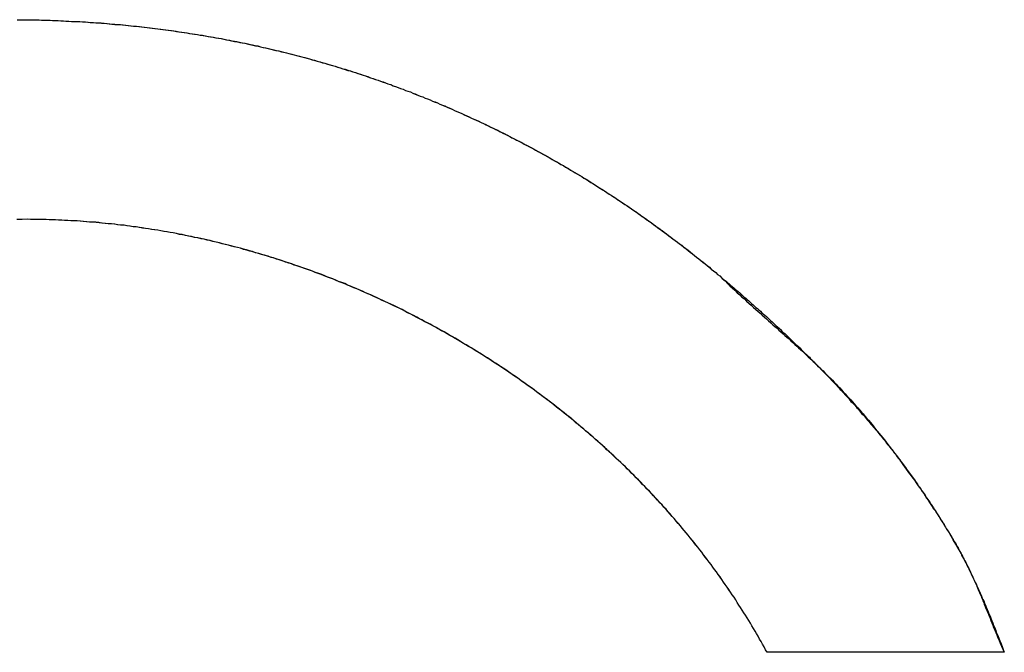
# Model space of a CAD drawing. Extents: x -55 to 3310, y -427 to 1727.
# Tile 64 of 79: x 1014.62 to 1018.21, y 564.22 to 566.53. Entities that reach past the tile are written whole.
import ezdxf

# ---------------------------------------------------------------- set-up
doc = ezdxf.new("R2010")
doc.units = 0
doc.linetypes.add('DURCHGEHEND', pattern=[0])
doc.layers.add('KF_PASSIO_SUB_15_FRONT', color=7, linetype='DURCHGEHEND')

# ---------------------------------------------------------------- blocks, each defined once
blk = doc.blocks.new('KF_PASSIO_SUB_15_FRONT')
at = {"layer": 'KF_PASSIO_SUB_15_FRONT'}
blk.add_line((-212.0694, -357.5414), (-212.9355, -357.5414), dxfattribs=at)
blk.add_line((-212.0694, -357.5414), (-212.9355, -357.5414), dxfattribs=at)
for points in [[(-215.674, -355.231, 0), (-215.664, -355.231, 0), (-215.654, -355.231, 0), (-215.644, -355.231, 0), (-215.634, -355.232, 0), (-215.624, -355.232, 0), (-215.614, -355.232, 0), (-215.604, -355.232, 0), (-215.594, -355.232, 0), (-215.584, -355.233, 0), (-215.574, -355.233, 0), (-215.564, -355.233, 0), (-215.554, -355.233, 0), (-215.544, -355.234, 0), (-215.534, -355.234, 0), (-215.524, -355.234, 0), (-215.515, -355.235, 0), (-215.505, -355.235, 0), (-215.495, -355.236, 0), (-215.485, -355.236, 0), (-215.475, -355.237, 0), (-215.465, -355.237, 0), (-215.455, -355.238, 0), (-215.445, -355.238, 0), (-215.435, -355.239, 0), (-215.425, -355.239, 0), (-215.415, -355.24, 0), (-215.405, -355.241, 0), (-215.396, -355.241, 0), (-215.386, -355.242, 0), (-215.376, -355.243, 0), (-215.366, -355.244, 0), (-215.356, -355.244, 0), (-215.346, -355.245, 0), (-215.336, -355.246, 0), (-215.327, -355.247, 0), (-215.317, -355.248, 0), (-215.307, -355.248, 0), (-215.297, -355.249, 0), (-215.287, -355.25, 0), (-215.277, -355.251, 0), (-215.268, -355.252, 0), (-215.258, -355.253, 0), (-215.248, -355.254, 0), (-215.238, -355.255, 0), (-215.228, -355.256, 0), (-215.219, -355.257, 0), (-215.209, -355.258, 0), (-215.199, -355.26, 0), (-215.189, -355.261, 0), (-215.18, -355.262, 0), (-215.17, -355.263, 0), (-215.16, -355.264, 0), (-215.15, -355.266, 0), (-215.141, -355.267, 0), (-215.131, -355.268, 0), (-215.121, -355.269, 0), (-215.111, -355.271, 0), (-215.102, -355.272, 0), (-215.092, -355.274, 0), (-215.082, -355.275, 0), (-215.073, -355.276, 0), (-215.063, -355.278, 0), (-215.053, -355.279, 0), (-215.044, -355.281, 0), (-215.034, -355.282, 0), (-215.024, -355.284, 0), (-215.015, -355.285, 0), (-215.005, -355.287, 0), (-214.995, -355.289, 0), (-214.986, -355.29, 0), (-214.976, -355.292, 0), (-214.966, -355.294, 0), (-214.957, -355.295, 0), (-214.947, -355.297, 0), (-214.938, -355.299, 0), (-214.928, -355.3, 0), (-214.918, -355.302, 0), (-214.909, -355.304, 0), (-214.899, -355.306, 0), (-214.89, -355.308, 0), (-214.88, -355.31, 0), (-214.87, -355.312, 0), (-214.861, -355.314, 0), (-214.851, -355.315, 0), (-214.842, -355.317, 0), (-214.832, -355.319, 0), (-214.823, -355.322, 0), (-214.813, -355.324, 0), (-214.804, -355.326, 0), (-214.794, -355.328, 0), (-214.785, -355.33, 0), (-214.775, -355.332, 0), (-214.766, -355.334, 0), (-214.756, -355.336, 0), (-214.747, -355.339, 0), (-214.737, -355.341, 0), (-214.728, -355.343, 0), (-214.718, -355.345, 0), (-214.709, -355.348, 0), (-214.7, -355.35, 0), (-214.69, -355.352, 0), (-214.681, -355.355, 0), (-214.671, -355.357, 0), (-214.662, -355.359, 0), (-214.653, -355.362, 0), (-214.643, -355.364, 0), (-214.634, -355.367, 0), (-214.624, -355.369, 0), (-214.615, -355.372, 0), (-214.606, -355.374, 0), (-214.596, -355.377, 0), (-214.587, -355.38, 0), (-214.578, -355.382, 0), (-214.568, -355.385, 0), (-214.559, -355.388, 0), (-214.55, -355.39, 0), (-214.54, -355.393, 0), (-214.531, -355.396, 0), (-214.522, -355.398, 0), (-214.513, -355.401, 0), (-214.503, -355.404, 0), (-214.494, -355.407, 0), (-214.485, -355.41, 0), (-214.476, -355.413, 0), (-214.466, -355.416, 0), (-214.457, -355.418, 0), (-214.448, -355.421, 0), (-214.439, -355.424, 0), (-214.429, -355.427, 0), (-214.42, -355.43, 0), (-214.411, -355.433, 0), (-214.402, -355.436, 0), (-214.393, -355.44, 0), (-214.384, -355.443, 0), (-214.374, -355.446, 0), (-214.365, -355.449, 0), (-214.356, -355.452, 0), (-214.347, -355.455, 0), (-214.338, -355.459, 0), (-214.329, -355.462, 0), (-214.32, -355.465, 0), (-214.31, -355.468, 0), (-214.301, -355.472, 0), (-214.292, -355.475, 0), (-214.283, -355.478, 0), (-214.274, -355.482, 0), (-214.265, -355.485, 0), (-214.256, -355.489, 0), (-214.247, -355.492, 0), (-214.238, -355.495, 0), (-214.229, -355.499, 0), (-214.22, -355.502, 0), (-214.211, -355.506, 0), (-214.202, -355.51, 0), (-214.193, -355.513, 0), (-214.184, -355.517, 0), (-214.175, -355.52, 0), (-214.166, -355.524, 0), (-214.157, -355.528, 0), (-214.148, -355.531, 0), (-214.139, -355.535, 0), (-214.13, -355.539, 0), (-214.121, -355.543, 0), (-214.112, -355.546, 0), (-214.104, -355.55, 0), (-214.095, -355.554, 0), (-214.086, -355.558, 0), (-214.077, -355.562, 0), (-214.068, -355.566, 0), (-214.059, -355.57, 0), (-214.05, -355.574, 0), (-214.042, -355.578, 0), (-214.033, -355.582, 0), (-214.024, -355.586, 0), (-214.015, -355.59, 0), (-214.006, -355.594, 0), (-213.998, -355.598, 0), (-213.989, -355.602, 0), (-213.98, -355.606, 0), (-213.971, -355.61, 0), (-213.962, -355.614, 0), (-213.954, -355.618, 0), (-213.945, -355.623, 0), (-213.936, -355.627, 0), (-213.928, -355.631, 0), (-213.919, -355.635, 0), (-213.91, -355.64, 0), (-213.901, -355.644, 0), (-213.893, -355.648, 0), (-213.884, -355.653, 0), (-213.875, -355.657, 0), (-213.867, -355.662, 0), (-213.858, -355.666, 0), (-213.85, -355.671, 0), (-213.841, -355.675, 0), (-213.832, -355.68, 0), (-213.824, -355.684, 0), (-213.815, -355.689, 0), (-213.807, -355.693, 0), (-213.798, -355.698, 0), (-213.789, -355.702, 0), (-213.781, -355.707, 0), (-213.772, -355.712, 0), (-213.764, -355.716, 0), (-213.755, -355.721, 0), (-213.747, -355.726, 0), (-213.738, -355.731, 0), (-213.73, -355.735, 0), (-213.721, -355.74, 0), (-213.713, -355.745, 0), (-213.704, -355.75, 0), (-213.696, -355.755, 0), (-213.688, -355.76, 0), (-213.679, -355.764, 0), (-213.671, -355.769, 0), (-213.662, -355.774, 0), (-213.654, -355.779, 0), (-213.646, -355.784, 0), (-213.637, -355.789, 0), (-213.629, -355.794, 0), (-213.62, -355.799, 0), (-213.612, -355.804, 0), (-213.604, -355.81, 0), (-213.595, -355.815, 0), (-213.587, -355.82, 0), (-213.579, -355.825, 0), (-213.571, -355.83, 0), (-213.562, -355.835, 0), (-213.554, -355.841, 0), (-213.546, -355.846, 0), (-213.537, -355.851, 0), (-213.529, -355.856, 0), (-213.521, -355.862, 0), (-213.513, -355.867, 0), (-213.505, -355.872, 0), (-213.496, -355.878, 0), (-213.488, -355.883, 0), (-213.48, -355.889, 0), (-213.472, -355.894, 0), (-213.464, -355.899, 0), (-213.456, -355.905, 0), (-213.447, -355.91, 0), (-213.439, -355.916, 0), (-213.431, -355.922, 0), (-213.423, -355.927, 0), (-213.415, -355.933, 0), (-213.407, -355.938, 0), (-213.399, -355.944, 0), (-213.391, -355.95, 0), (-213.383, -355.955, 0), (-213.375, -355.961, 0), (-213.367, -355.967, 0), (-213.359, -355.972, 0), (-213.351, -355.978, 0), (-213.343, -355.984, 0), (-213.335, -355.99, 0), (-213.327, -355.996, 0), (-213.319, -356.001, 0), (-213.311, -356.007, 0), (-213.303, -356.013, 0), (-213.295, -356.019, 0), (-213.287, -356.025, 0), (-213.279, -356.031, 0), (-213.271, -356.037, 0), (-213.263, -356.043, 0), (-213.255, -356.049, 0), (-213.248, -356.055, 0), (-213.24, -356.061, 0), (-213.232, -356.067, 0), (-213.224, -356.073, 0), (-213.216, -356.079, 0), (-213.208, -356.086, 0), (-213.201, -356.092, 0), (-213.193, -356.098, 0), (-213.185, -356.104, 0), (-213.177, -356.11, 0), (-213.17, -356.117, 0), (-213.162, -356.123, 0), (-213.154, -356.129, 0), (-213.146, -356.135, 0), (-213.139, -356.142, 0), (-213.131, -356.148, 0), (-213.123, -356.154, 0), (-213.116, -356.161, 0), (-213.108, -356.167, 0)], [(-215.674, -355.231, 0), (-215.664, -355.231, 0), (-215.654, -355.231, 0), (-215.644, -355.231, 0), (-215.635, -355.232, 0), (-215.625, -355.232, 0), (-215.615, -355.232, 0), (-215.605, -355.232, 0), (-215.595, -355.232, 0), (-215.585, -355.233, 0), (-215.575, -355.233, 0), (-215.565, -355.233, 0), (-215.555, -355.233, 0), (-215.545, -355.234, 0), (-215.535, -355.234, 0), (-215.525, -355.234, 0), (-215.515, -355.235, 0), (-215.505, -355.235, 0), (-215.496, -355.236, 0), (-215.486, -355.236, 0), (-215.476, -355.237, 0), (-215.466, -355.237, 0), (-215.456, -355.238, 0), (-215.446, -355.238, 0), (-215.436, -355.239, 0), (-215.426, -355.239, 0), (-215.416, -355.24, 0), (-215.407, -355.241, 0), (-215.397, -355.241, 0), (-215.387, -355.242, 0), (-215.377, -355.243, 0), (-215.367, -355.243, 0), (-215.357, -355.244, 0), (-215.347, -355.245, 0), (-215.338, -355.246, 0), (-215.328, -355.247, 0), (-215.318, -355.247, 0), (-215.308, -355.248, 0), (-215.298, -355.249, 0), (-215.289, -355.25, 0), (-215.279, -355.251, 0), (-215.269, -355.252, 0), (-215.259, -355.253, 0), (-215.249, -355.254, 0), (-215.24, -355.255, 0), (-215.23, -355.256, 0), (-215.22, -355.257, 0), (-215.21, -355.258, 0), (-215.2, -355.259, 0), (-215.191, -355.261, 0), (-215.181, -355.262, 0), (-215.171, -355.263, 0), (-215.161, -355.264, 0), (-215.152, -355.265, 0), (-215.142, -355.267, 0), (-215.132, -355.268, 0), (-215.123, -355.269, 0), (-215.113, -355.271, 0), (-215.103, -355.272, 0), (-215.093, -355.273, 0), (-215.084, -355.275, 0), (-215.074, -355.276, 0), (-215.064, -355.278, 0), (-215.055, -355.279, 0), (-215.045, -355.281, 0), (-215.035, -355.282, 0), (-215.026, -355.284, 0), (-215.016, -355.285, 0), (-215.006, -355.287, 0), (-214.997, -355.288, 0), (-214.987, -355.29, 0), (-214.977, -355.292, 0), (-214.968, -355.293, 0), (-214.958, -355.295, 0), (-214.949, -355.297, 0), (-214.939, -355.298, 0), (-214.929, -355.3, 0), (-214.92, -355.302, 0), (-214.91, -355.304, 0), (-214.901, -355.306, 0), (-214.891, -355.308, 0), (-214.881, -355.309, 0), (-214.872, -355.311, 0), (-214.862, -355.313, 0), (-214.853, -355.315, 0), (-214.843, -355.317, 0), (-214.834, -355.319, 0), (-214.824, -355.321, 0), (-214.815, -355.323, 0), (-214.805, -355.325, 0), (-214.795, -355.327, 0), (-214.786, -355.33, 0), (-214.776, -355.332, 0), (-214.767, -355.334, 0), (-214.757, -355.336, 0), (-214.748, -355.338, 0), (-214.739, -355.341, 0), (-214.729, -355.343, 0), (-214.72, -355.345, 0), (-214.71, -355.347, 0), (-214.701, -355.35, 0), (-214.691, -355.352, 0), (-214.682, -355.354, 0), (-214.672, -355.357, 0), (-214.663, -355.359, 0), (-214.654, -355.362, 0), (-214.644, -355.364, 0), (-214.635, -355.367, 0), (-214.625, -355.369, 0), (-214.616, -355.372, 0), (-214.607, -355.374, 0), (-214.597, -355.377, 0), (-214.588, -355.379, 0), (-214.579, -355.382, 0), (-214.569, -355.385, 0), (-214.56, -355.387, 0), (-214.55, -355.39, 0), (-214.541, -355.393, 0), (-214.532, -355.396, 0), (-214.523, -355.398, 0), (-214.513, -355.401, 0), (-214.504, -355.404, 0), (-214.495, -355.407, 0), (-214.485, -355.41, 0), (-214.476, -355.412, 0), (-214.467, -355.415, 0), (-214.458, -355.418, 0), (-214.448, -355.421, 0), (-214.439, -355.424, 0), (-214.43, -355.427, 0), (-214.421, -355.43, 0), (-214.411, -355.433, 0), (-214.402, -355.436, 0), (-214.393, -355.439, 0), (-214.384, -355.443, 0), (-214.375, -355.446, 0), (-214.365, -355.449, 0), (-214.356, -355.452, 0), (-214.347, -355.455, 0), (-214.338, -355.458, 0), (-214.329, -355.462, 0), (-214.32, -355.465, 0), (-214.311, -355.468, 0), (-214.302, -355.472, 0), (-214.292, -355.475, 0), (-214.283, -355.478, 0), (-214.274, -355.482, 0), (-214.265, -355.485, 0), (-214.256, -355.489, 0), (-214.247, -355.492, 0), (-214.238, -355.495, 0), (-214.229, -355.499, 0), (-214.22, -355.503, 0), (-214.211, -355.506, 0), (-214.202, -355.51, 0), (-214.193, -355.513, 0), (-214.184, -355.517, 0), (-214.175, -355.52, 0), (-214.166, -355.524, 0), (-214.157, -355.528, 0), (-214.148, -355.532, 0), (-214.139, -355.535, 0), (-214.13, -355.539, 0), (-214.121, -355.543, 0), (-214.112, -355.547, 0), (-214.103, -355.55, 0), (-214.094, -355.554, 0), (-214.085, -355.558, 0), (-214.077, -355.562, 0), (-214.068, -355.566, 0), (-214.059, -355.57, 0), (-214.05, -355.574, 0), (-214.041, -355.578, 0), (-214.032, -355.582, 0), (-214.023, -355.586, 0), (-214.015, -355.59, 0), (-214.006, -355.594, 0), (-213.997, -355.598, 0), (-213.988, -355.602, 0), (-213.979, -355.606, 0), (-213.971, -355.61, 0), (-213.962, -355.615, 0), (-213.953, -355.619, 0), (-213.944, -355.623, 0), (-213.936, -355.627, 0), (-213.927, -355.632, 0), (-213.918, -355.636, 0), (-213.909, -355.64, 0), (-213.901, -355.645, 0), (-213.892, -355.649, 0), (-213.883, -355.653, 0), (-213.875, -355.658, 0), (-213.866, -355.662, 0), (-213.857, -355.667, 0), (-213.849, -355.671, 0), (-213.84, -355.676, 0), (-213.831, -355.68, 0), (-213.823, -355.685, 0), (-213.814, -355.689, 0), (-213.806, -355.694, 0), (-213.797, -355.698, 0), (-213.789, -355.703, 0), (-213.78, -355.708, 0), (-213.771, -355.712, 0), (-213.763, -355.717, 0), (-213.754, -355.722, 0), (-213.746, -355.726, 0), (-213.737, -355.731, 0), (-213.729, -355.736, 0), (-213.72, -355.741, 0), (-213.712, -355.746, 0), (-213.703, -355.75, 0), (-213.695, -355.755, 0), (-213.687, -355.76, 0), (-213.678, -355.765, 0), (-213.67, -355.77, 0), (-213.661, -355.775, 0), (-213.653, -355.78, 0), (-213.644, -355.785, 0), (-213.636, -355.79, 0), (-213.628, -355.795, 0), (-213.619, -355.8, 0), (-213.611, -355.805, 0), (-213.603, -355.81, 0), (-213.594, -355.815, 0), (-213.586, -355.82, 0), (-213.578, -355.826, 0), (-213.569, -355.831, 0), (-213.561, -355.836, 0), (-213.553, -355.841, 0), (-213.545, -355.846, 0), (-213.536, -355.852, 0), (-213.528, -355.857, 0), (-213.52, -355.862, 0), (-213.512, -355.868, 0), (-213.504, -355.873, 0), (-213.495, -355.878, 0), (-213.487, -355.884, 0), (-213.479, -355.889, 0), (-213.471, -355.895, 0), (-213.463, -355.9, 0), (-213.455, -355.906, 0), (-213.446, -355.911, 0), (-213.438, -355.917, 0), (-213.43, -355.922, 0), (-213.422, -355.928, 0), (-213.414, -355.933, 0), (-213.406, -355.939, 0), (-213.398, -355.945, 0), (-213.39, -355.95, 0), (-213.382, -355.956, 0), (-213.374, -355.962, 0), (-213.366, -355.967, 0), (-213.358, -355.973, 0), (-213.35, -355.979, 0), (-213.342, -355.985, 0), (-213.334, -355.99, 0), (-213.326, -355.996, 0), (-213.318, -356.002, 0), (-213.31, -356.008, 0), (-213.302, -356.014, 0), (-213.294, -356.02, 0), (-213.286, -356.026, 0), (-213.278, -356.032, 0), (-213.271, -356.037, 0), (-213.263, -356.043, 0), (-213.255, -356.049, 0), (-213.247, -356.055, 0), (-213.239, -356.062, 0), (-213.231, -356.068, 0), (-213.224, -356.074, 0), (-213.216, -356.08, 0), (-213.208, -356.086, 0), (-213.2, -356.092, 0), (-213.193, -356.098, 0), (-213.185, -356.104, 0), (-213.177, -356.111, 0), (-213.169, -356.117, 0), (-213.162, -356.123, 0), (-213.154, -356.129, 0), (-213.146, -356.136, 0), (-213.139, -356.142, 0), (-213.131, -356.148, 0), (-213.123, -356.154, 0), (-213.116, -356.161, 0), (-213.108, -356.167, 0)], [(-215.636, -355.96, 0), (-215.656, -355.961, 0), (-215.675, -355.961, 0)], [(-215.636, -355.96, 0), (-215.656, -355.961, 0), (-215.675, -355.961, 0)], [(-212.935, -357.541, 0), (-212.941, -357.532, 0), (-212.946, -357.522, 0), (-212.952, -357.512, 0), (-212.957, -357.502, 0), (-212.963, -357.493, 0), (-212.968, -357.483, 0), (-212.974, -357.473, 0), (-212.979, -357.464, 0), (-212.985, -357.454, 0), (-212.991, -357.445, 0), (-212.996, -357.435, 0), (-213.002, -357.425, 0), (-213.008, -357.416, 0), (-213.014, -357.406, 0), (-213.02, -357.397, 0), (-213.026, -357.387, 0), (-213.032, -357.378, 0), (-213.038, -357.369, 0), (-213.044, -357.359, 0), (-213.05, -357.35, 0), (-213.056, -357.34, 0), (-213.063, -357.331, 0), (-213.069, -357.322, 0), (-213.075, -357.313, 0), (-213.081, -357.303, 0), (-213.088, -357.294, 0), (-213.094, -357.285, 0), (-213.101, -357.276, 0), (-213.107, -357.267, 0), (-213.114, -357.257, 0), (-213.12, -357.248, 0), (-213.127, -357.239, 0), (-213.133, -357.23, 0), (-213.14, -357.221, 0), (-213.147, -357.212, 0), (-213.154, -357.203, 0), (-213.16, -357.194, 0), (-213.167, -357.185, 0), (-213.174, -357.176, 0), (-213.181, -357.167, 0), (-213.188, -357.158, 0), (-213.195, -357.15, 0), (-213.202, -357.141, 0), (-213.209, -357.132, 0), (-213.216, -357.123, 0), (-213.223, -357.114, 0), (-213.23, -357.106, 0), (-213.238, -357.097, 0), (-213.245, -357.088, 0), (-213.252, -357.08, 0), (-213.259, -357.071, 0), (-213.267, -357.062, 0), (-213.274, -357.054, 0), (-213.282, -357.045, 0), (-213.289, -357.037, 0), (-213.297, -357.028, 0), (-213.304, -357.02, 0), (-213.312, -357.011, 0), (-213.319, -357.003, 0), (-213.327, -356.995, 0), (-213.334, -356.986, 0), (-213.342, -356.978, 0), (-213.35, -356.97, 0), (-213.358, -356.961, 0), (-213.365, -356.953, 0), (-213.373, -356.945, 0), (-213.381, -356.937, 0), (-213.389, -356.929, 0), (-213.397, -356.92, 0), (-213.405, -356.912, 0), (-213.413, -356.904, 0), (-213.421, -356.896, 0), (-213.429, -356.888, 0), (-213.437, -356.88, 0), (-213.445, -356.872, 0), (-213.453, -356.864, 0), (-213.462, -356.856, 0), (-213.47, -356.848, 0), (-213.478, -356.841, 0), (-213.486, -356.833, 0), (-213.495, -356.825, 0), (-213.503, -356.817, 0), (-213.511, -356.809, 0), (-213.52, -356.802, 0), (-213.528, -356.794, 0), (-213.537, -356.786, 0), (-213.545, -356.779, 0), (-213.554, -356.771, 0), (-213.562, -356.764, 0), (-213.571, -356.756, 0), (-213.579, -356.748, 0), (-213.588, -356.741, 0), (-213.597, -356.734, 0), (-213.605, -356.726, 0), (-213.614, -356.719, 0), (-213.623, -356.711, 0), (-213.632, -356.704, 0), (-213.64, -356.697, 0), (-213.649, -356.689, 0), (-213.658, -356.682, 0), (-213.667, -356.675, 0), (-213.676, -356.668, 0), (-213.685, -356.661, 0), (-213.694, -356.654, 0), (-213.703, -356.646, 0), (-213.712, -356.639, 0), (-213.721, -356.632, 0), (-213.73, -356.625, 0), (-213.739, -356.618, 0), (-213.748, -356.612, 0), (-213.758, -356.605, 0), (-213.767, -356.598, 0), (-213.776, -356.591, 0), (-213.785, -356.584, 0), (-213.794, -356.577, 0), (-213.804, -356.571, 0), (-213.813, -356.564, 0), (-213.822, -356.557, 0), (-213.832, -356.551, 0), (-213.841, -356.544, 0), (-213.851, -356.537, 0), (-213.86, -356.531, 0), (-213.87, -356.524, 0), (-213.879, -356.518, 0), (-213.889, -356.511, 0), (-213.898, -356.505, 0), (-213.908, -356.499, 0), (-213.917, -356.492, 0), (-213.927, -356.486, 0), (-213.936, -356.48, 0), (-213.946, -356.473, 0), (-213.956, -356.467, 0), (-213.966, -356.461, 0), (-213.975, -356.455, 0), (-213.985, -356.449, 0), (-213.995, -356.443, 0), (-214.005, -356.437, 0), (-214.014, -356.431, 0), (-214.024, -356.425, 0), (-214.034, -356.419, 0), (-214.044, -356.413, 0), (-214.054, -356.407, 0), (-214.064, -356.401, 0), (-214.074, -356.395, 0), (-214.084, -356.389, 0), (-214.094, -356.384, 0), (-214.104, -356.378, 0), (-214.114, -356.372, 0), (-214.124, -356.367, 0), (-214.134, -356.361, 0), (-214.144, -356.355, 0), (-214.154, -356.35, 0), (-214.164, -356.344, 0), (-214.174, -356.339, 0), (-214.185, -356.334, 0), (-214.195, -356.328, 0), (-214.205, -356.323, 0), (-214.215, -356.317, 0), (-214.225, -356.312, 0), (-214.236, -356.307, 0), (-214.246, -356.302, 0), (-214.256, -356.297, 0), (-214.267, -356.291, 0), (-214.277, -356.286, 0), (-214.287, -356.281, 0), (-214.298, -356.276, 0), (-214.308, -356.271, 0), (-214.318, -356.266, 0), (-214.329, -356.261, 0), (-214.339, -356.256, 0), (-214.35, -356.252, 0), (-214.36, -356.247, 0), (-214.371, -356.242, 0), (-214.381, -356.237, 0), (-214.392, -356.232, 0), (-214.402, -356.228, 0), (-214.413, -356.223, 0), (-214.423, -356.219, 0), (-214.434, -356.214, 0), (-214.445, -356.21, 0), (-214.455, -356.205, 0), (-214.466, -356.201, 0), (-214.477, -356.196, 0), (-214.487, -356.192, 0), (-214.498, -356.188, 0), (-214.509, -356.183, 0), (-214.519, -356.179, 0), (-214.53, -356.175, 0), (-214.541, -356.171, 0), (-214.551, -356.166, 0), (-214.562, -356.162, 0), (-214.573, -356.158, 0), (-214.584, -356.154, 0), (-214.595, -356.15, 0), (-214.605, -356.146, 0), (-214.616, -356.142, 0), (-214.627, -356.139, 0), (-214.638, -356.135, 0), (-214.649, -356.131, 0), (-214.66, -356.127, 0), (-214.671, -356.123, 0), (-214.682, -356.12, 0), (-214.692, -356.116, 0), (-214.703, -356.113, 0), (-214.714, -356.109, 0), (-214.725, -356.106, 0), (-214.736, -356.102, 0), (-214.747, -356.099, 0), (-214.758, -356.095, 0), (-214.769, -356.092, 0), (-214.78, -356.089, 0), (-214.791, -356.085, 0), (-214.802, -356.082, 0), (-214.813, -356.079, 0), (-214.824, -356.076, 0), (-214.835, -356.073, 0), (-214.847, -356.07, 0), (-214.858, -356.066, 0), (-214.869, -356.063, 0), (-214.88, -356.061, 0), (-214.891, -356.058, 0), (-214.902, -356.055, 0), (-214.913, -356.052, 0), (-214.924, -356.049, 0), (-214.935, -356.046, 0), (-214.947, -356.044, 0), (-214.958, -356.041, 0), (-214.969, -356.038, 0), (-214.98, -356.036, 0), (-214.991, -356.033, 0), (-215.002, -356.031, 0), (-215.014, -356.028, 0), (-215.025, -356.026, 0), (-215.036, -356.024, 0), (-215.047, -356.021, 0), (-215.059, -356.019, 0), (-215.07, -356.017, 0), (-215.081, -356.015, 0), (-215.092, -356.012, 0), (-215.104, -356.01, 0), (-215.115, -356.008, 0), (-215.126, -356.006, 0), (-215.137, -356.004, 0), (-215.149, -356.002, 0), (-215.16, -356, 0), (-215.171, -355.999, 0), (-215.182, -355.997, 0), (-215.194, -355.995, 0), (-215.205, -355.993, 0), (-215.216, -355.992, 0), (-215.228, -355.99, 0), (-215.239, -355.988, 0), (-215.25, -355.987, 0), (-215.262, -355.985, 0), (-215.273, -355.984, 0), (-215.284, -355.982, 0), (-215.296, -355.981, 0), (-215.307, -355.98, 0), (-215.318, -355.978, 0), (-215.33, -355.977, 0), (-215.341, -355.976, 0), (-215.352, -355.975, 0), (-215.364, -355.974, 0), (-215.375, -355.973, 0), (-215.386, -355.972, 0), (-215.398, -355.971, 0), (-215.409, -355.97, 0), (-215.42, -355.969, 0), (-215.432, -355.968, 0), (-215.443, -355.967, 0), (-215.455, -355.966, 0), (-215.466, -355.966, 0), (-215.477, -355.965, 0), (-215.489, -355.964, 0), (-215.5, -355.964, 0), (-215.511, -355.963, 0), (-215.523, -355.963, 0), (-215.534, -355.962, 0), (-215.546, -355.962, 0), (-215.557, -355.962, 0), (-215.568, -355.961, 0), (-215.58, -355.961, 0), (-215.591, -355.961, 0), (-215.602, -355.961, 0), (-215.614, -355.961, 0), (-215.625, -355.961, 0), (-215.636, -355.96, 0)], [(-212.935, -357.541, 0), (-212.941, -357.532, 0), (-212.946, -357.522, 0), (-212.952, -357.512, 0), (-212.957, -357.502, 0), (-212.963, -357.493, 0), (-212.968, -357.483, 0), (-212.974, -357.473, 0), (-212.979, -357.464, 0), (-212.985, -357.454, 0), (-212.991, -357.445, 0), (-212.996, -357.435, 0), (-213.002, -357.425, 0), (-213.008, -357.416, 0), (-213.014, -357.406, 0), (-213.02, -357.397, 0), (-213.026, -357.387, 0), (-213.032, -357.378, 0), (-213.038, -357.369, 0), (-213.044, -357.359, 0), (-213.05, -357.35, 0), (-213.056, -357.34, 0), (-213.063, -357.331, 0), (-213.069, -357.322, 0), (-213.075, -357.312, 0), (-213.081, -357.303, 0), (-213.088, -357.294, 0), (-213.094, -357.285, 0), (-213.101, -357.275, 0), (-213.107, -357.266, 0), (-213.114, -357.257, 0), (-213.12, -357.248, 0), (-213.127, -357.239, 0), (-213.134, -357.23, 0), (-213.14, -357.221, 0), (-213.147, -357.212, 0), (-213.154, -357.203, 0), (-213.161, -357.194, 0), (-213.167, -357.185, 0), (-213.174, -357.176, 0), (-213.181, -357.167, 0), (-213.188, -357.158, 0), (-213.195, -357.149, 0), (-213.202, -357.14, 0), (-213.209, -357.132, 0), (-213.216, -357.123, 0), (-213.224, -357.114, 0), (-213.231, -357.105, 0), (-213.238, -357.097, 0), (-213.245, -357.088, 0), (-213.252, -357.079, 0), (-213.26, -357.071, 0), (-213.267, -357.062, 0), (-213.275, -357.053, 0), (-213.282, -357.045, 0), (-213.289, -357.036, 0), (-213.297, -357.028, 0), (-213.304, -357.019, 0), (-213.312, -357.011, 0), (-213.32, -357.002, 0), (-213.327, -356.994, 0), (-213.335, -356.986, 0), (-213.343, -356.977, 0), (-213.35, -356.969, 0), (-213.358, -356.961, 0), (-213.366, -356.953, 0), (-213.374, -356.944, 0), (-213.382, -356.936, 0), (-213.39, -356.928, 0), (-213.398, -356.92, 0), (-213.406, -356.912, 0), (-213.414, -356.904, 0), (-213.422, -356.895, 0), (-213.43, -356.887, 0), (-213.438, -356.879, 0), (-213.446, -356.871, 0), (-213.454, -356.863, 0), (-213.462, -356.856, 0), (-213.47, -356.848, 0), (-213.479, -356.84, 0), (-213.487, -356.832, 0), (-213.495, -356.824, 0), (-213.504, -356.816, 0), (-213.512, -356.809, 0), (-213.521, -356.801, 0), (-213.529, -356.793, 0), (-213.537, -356.786, 0), (-213.546, -356.778, 0), (-213.554, -356.77, 0), (-213.563, -356.763, 0), (-213.572, -356.755, 0), (-213.58, -356.748, 0), (-213.589, -356.74, 0), (-213.598, -356.733, 0), (-213.606, -356.725, 0), (-213.615, -356.718, 0), (-213.624, -356.711, 0), (-213.633, -356.703, 0), (-213.641, -356.696, 0), (-213.65, -356.689, 0), (-213.659, -356.681, 0), (-213.668, -356.674, 0), (-213.677, -356.667, 0), (-213.686, -356.66, 0), (-213.695, -356.653, 0), (-213.704, -356.646, 0), (-213.713, -356.639, 0), (-213.722, -356.631, 0), (-213.731, -356.624, 0), (-213.74, -356.618, 0), (-213.75, -356.611, 0), (-213.759, -356.604, 0), (-213.768, -356.597, 0), (-213.777, -356.59, 0), (-213.786, -356.583, 0), (-213.796, -356.576, 0), (-213.805, -356.57, 0), (-213.814, -356.563, 0), (-213.824, -356.556, 0), (-213.833, -356.55, 0), (-213.842, -356.543, 0), (-213.852, -356.536, 0), (-213.861, -356.53, 0), (-213.871, -356.523, 0), (-213.88, -356.517, 0), (-213.89, -356.51, 0), (-213.899, -356.504, 0), (-213.909, -356.498, 0), (-213.919, -356.491, 0), (-213.928, -356.485, 0), (-213.938, -356.479, 0), (-213.948, -356.472, 0), (-213.957, -356.466, 0), (-213.967, -356.46, 0), (-213.977, -356.454, 0), (-213.987, -356.448, 0), (-213.996, -356.442, 0), (-214.006, -356.436, 0), (-214.016, -356.43, 0), (-214.026, -356.424, 0), (-214.036, -356.418, 0), (-214.046, -356.412, 0), (-214.055, -356.406, 0), (-214.065, -356.4, 0), (-214.075, -356.394, 0), (-214.085, -356.388, 0), (-214.095, -356.383, 0), (-214.105, -356.377, 0), (-214.115, -356.371, 0), (-214.125, -356.366, 0), (-214.136, -356.36, 0), (-214.146, -356.354, 0), (-214.156, -356.349, 0), (-214.166, -356.343, 0), (-214.176, -356.338, 0), (-214.186, -356.333, 0), (-214.196, -356.327, 0), (-214.207, -356.322, 0), (-214.217, -356.317, 0), (-214.227, -356.311, 0), (-214.237, -356.306, 0), (-214.248, -356.301, 0), (-214.258, -356.296, 0), (-214.268, -356.29, 0), (-214.279, -356.285, 0), (-214.289, -356.28, 0), (-214.299, -356.275, 0), (-214.31, -356.27, 0), (-214.32, -356.265, 0), (-214.331, -356.26, 0), (-214.341, -356.256, 0), (-214.352, -356.251, 0), (-214.362, -356.246, 0), (-214.373, -356.241, 0), (-214.383, -356.236, 0), (-214.394, -356.232, 0), (-214.404, -356.227, 0), (-214.415, -356.222, 0), (-214.425, -356.218, 0), (-214.436, -356.213, 0), (-214.446, -356.209, 0), (-214.457, -356.204, 0), (-214.468, -356.2, 0), (-214.478, -356.195, 0), (-214.489, -356.191, 0), (-214.5, -356.187, 0), (-214.51, -356.182, 0), (-214.521, -356.178, 0), (-214.532, -356.174, 0), (-214.543, -356.17, 0), (-214.553, -356.166, 0), (-214.564, -356.162, 0), (-214.575, -356.158, 0), (-214.586, -356.154, 0), (-214.596, -356.15, 0), (-214.607, -356.146, 0), (-214.618, -356.142, 0), (-214.629, -356.138, 0), (-214.64, -356.134, 0), (-214.651, -356.13, 0), (-214.662, -356.127, 0), (-214.672, -356.123, 0), (-214.683, -356.119, 0), (-214.694, -356.116, 0), (-214.705, -356.112, 0), (-214.716, -356.108, 0), (-214.727, -356.105, 0), (-214.738, -356.101, 0), (-214.749, -356.098, 0), (-214.76, -356.095, 0), (-214.771, -356.091, 0), (-214.782, -356.088, 0), (-214.793, -356.085, 0), (-214.804, -356.082, 0), (-214.815, -356.078, 0), (-214.826, -356.075, 0), (-214.837, -356.072, 0), (-214.848, -356.069, 0), (-214.859, -356.066, 0), (-214.87, -356.063, 0), (-214.882, -356.06, 0), (-214.893, -356.057, 0), (-214.904, -356.054, 0), (-214.915, -356.052, 0), (-214.926, -356.049, 0), (-214.937, -356.046, 0), (-214.948, -356.043, 0), (-214.959, -356.041, 0), (-214.971, -356.038, 0), (-214.982, -356.035, 0), (-214.993, -356.033, 0), (-215.004, -356.03, 0), (-215.015, -356.028, 0), (-215.026, -356.026, 0), (-215.038, -356.023, 0), (-215.049, -356.021, 0), (-215.06, -356.019, 0), (-215.071, -356.016, 0), (-215.083, -356.014, 0), (-215.094, -356.012, 0), (-215.105, -356.01, 0), (-215.116, -356.008, 0), (-215.127, -356.006, 0), (-215.139, -356.004, 0), (-215.15, -356.002, 0), (-215.161, -356, 0), (-215.173, -355.998, 0), (-215.184, -355.997, 0), (-215.195, -355.995, 0), (-215.206, -355.993, 0), (-215.218, -355.991, 0), (-215.229, -355.99, 0), (-215.24, -355.988, 0), (-215.251, -355.987, 0), (-215.263, -355.985, 0), (-215.274, -355.984, 0), (-215.285, -355.982, 0), (-215.297, -355.981, 0), (-215.308, -355.98, 0), (-215.319, -355.978, 0), (-215.331, -355.977, 0), (-215.342, -355.976, 0), (-215.353, -355.975, 0), (-215.365, -355.974, 0), (-215.376, -355.972, 0), (-215.387, -355.971, 0), (-215.399, -355.971, 0), (-215.41, -355.97, 0), (-215.421, -355.969, 0), (-215.433, -355.968, 0), (-215.444, -355.967, 0), (-215.455, -355.966, 0), (-215.467, -355.966, 0), (-215.478, -355.965, 0), (-215.489, -355.964, 0), (-215.501, -355.964, 0), (-215.512, -355.963, 0), (-215.523, -355.963, 0), (-215.535, -355.962, 0), (-215.546, -355.962, 0), (-215.557, -355.962, 0), (-215.569, -355.961, 0), (-215.58, -355.961, 0), (-215.591, -355.961, 0), (-215.602, -355.961, 0), (-215.614, -355.961, 0), (-215.625, -355.961, 0), (-215.636, -355.96, 0)], [(-213.108, -356.167, 0), (-213.102, -356.172, 0), (-213.097, -356.177, 0), (-213.091, -356.182, 0), (-213.085, -356.186, 0), (-213.08, -356.191, 0), (-213.074, -356.196, 0), (-213.069, -356.201, 0), (-213.063, -356.205, 0), (-213.057, -356.21, 0), (-213.052, -356.215, 0), (-213.046, -356.22, 0), (-213.041, -356.224, 0), (-213.035, -356.229, 0), (-213.03, -356.234, 0), (-213.024, -356.239, 0), (-213.019, -356.244, 0), (-213.013, -356.248, 0), (-213.008, -356.253, 0), (-213.002, -356.258, 0), (-212.997, -356.263, 0), (-212.992, -356.267, 0), (-212.986, -356.272, 0), (-212.981, -356.277, 0), (-212.976, -356.282, 0), (-212.97, -356.286, 0), (-212.965, -356.291, 0), (-212.959, -356.296, 0), (-212.954, -356.301, 0), (-212.949, -356.306, 0), (-212.944, -356.31, 0), (-212.938, -356.315, 0), (-212.933, -356.32, 0), (-212.928, -356.325, 0), (-212.923, -356.329, 0), (-212.917, -356.334, 0), (-212.912, -356.339, 0), (-212.907, -356.344, 0), (-212.902, -356.349, 0), (-212.897, -356.353, 0), (-212.891, -356.358, 0), (-212.886, -356.363, 0), (-212.881, -356.368, 0), (-212.876, -356.373, 0), (-212.871, -356.377, 0), (-212.866, -356.382, 0), (-212.861, -356.387, 0), (-212.856, -356.392, 0), (-212.851, -356.397, 0), (-212.846, -356.401, 0), (-212.841, -356.406, 0), (-212.836, -356.411, 0), (-212.831, -356.416, 0), (-212.826, -356.421, 0), (-212.821, -356.425, 0), (-212.816, -356.43, 0), (-212.811, -356.435, 0), (-212.806, -356.44, 0), (-212.801, -356.445, 0), (-212.796, -356.45, 0), (-212.791, -356.454, 0), (-212.786, -356.459, 0), (-212.781, -356.464, 0), (-212.777, -356.469, 0), (-212.772, -356.474, 0), (-212.767, -356.479, 0), (-212.762, -356.483, 0), (-212.757, -356.488, 0), (-212.753, -356.493, 0), (-212.748, -356.498, 0), (-212.743, -356.503, 0), (-212.738, -356.508, 0), (-212.734, -356.512, 0), (-212.729, -356.517, 0), (-212.724, -356.522, 0), (-212.719, -356.527, 0), (-212.715, -356.532, 0), (-212.71, -356.537, 0), (-212.705, -356.542, 0), (-212.701, -356.546, 0), (-212.696, -356.551, 0), (-212.692, -356.556, 0), (-212.687, -356.561, 0), (-212.682, -356.566, 0), (-212.678, -356.571, 0), (-212.673, -356.576, 0), (-212.669, -356.581, 0), (-212.664, -356.585, 0), (-212.66, -356.59, 0), (-212.655, -356.595, 0), (-212.651, -356.6, 0), (-212.646, -356.605, 0), (-212.642, -356.61, 0), (-212.637, -356.615, 0), (-212.633, -356.62, 0), (-212.629, -356.625, 0), (-212.624, -356.629, 0), (-212.62, -356.634, 0), (-212.615, -356.639, 0), (-212.611, -356.644, 0), (-212.607, -356.649, 0), (-212.602, -356.654, 0), (-212.598, -356.659, 0), (-212.594, -356.664, 0), (-212.59, -356.669, 0), (-212.585, -356.674, 0), (-212.581, -356.678, 0), (-212.577, -356.683, 0), (-212.573, -356.688, 0), (-212.568, -356.693, 0), (-212.564, -356.698, 0), (-212.56, -356.703, 0), (-212.556, -356.708, 0), (-212.552, -356.713, 0), (-212.548, -356.718, 0), (-212.543, -356.723, 0), (-212.539, -356.728, 0), (-212.535, -356.732, 0), (-212.531, -356.737, 0), (-212.527, -356.742, 0), (-212.523, -356.747, 0), (-212.519, -356.752, 0), (-212.515, -356.757, 0), (-212.511, -356.762, 0), (-212.507, -356.767, 0), (-212.503, -356.772, 0), (-212.499, -356.777, 0), (-212.495, -356.782, 0), (-212.491, -356.787, 0), (-212.487, -356.792, 0), (-212.483, -356.797, 0), (-212.479, -356.802, 0), (-212.475, -356.807, 0), (-212.472, -356.812, 0), (-212.468, -356.817, 0), (-212.464, -356.822, 0), (-212.46, -356.827, 0), (-212.456, -356.832, 0), (-212.452, -356.837, 0), (-212.449, -356.842, 0), (-212.445, -356.847, 0), (-212.441, -356.852, 0), (-212.437, -356.857, 0), (-212.433, -356.862, 0), (-212.43, -356.867, 0), (-212.426, -356.872, 0), (-212.422, -356.877, 0), (-212.419, -356.882, 0), (-212.415, -356.887, 0), (-212.411, -356.892, 0), (-212.408, -356.897, 0), (-212.404, -356.902, 0), (-212.4, -356.907, 0), (-212.397, -356.912, 0), (-212.393, -356.917, 0), (-212.39, -356.922, 0), (-212.386, -356.927, 0), (-212.383, -356.933, 0), (-212.379, -356.938, 0), (-212.375, -356.943, 0), (-212.372, -356.948, 0), (-212.368, -356.953, 0), (-212.365, -356.958, 0), (-212.362, -356.963, 0), (-212.358, -356.968, 0), (-212.355, -356.973, 0), (-212.351, -356.978, 0), (-212.348, -356.983, 0), (-212.345, -356.988, 0), (-212.341, -356.993, 0), (-212.338, -356.998, 0), (-212.334, -357.003, 0), (-212.331, -357.009, 0), (-212.328, -357.014, 0), (-212.325, -357.019, 0), (-212.321, -357.024, 0), (-212.318, -357.029, 0), (-212.315, -357.034, 0), (-212.312, -357.039, 0), (-212.309, -357.044, 0), (-212.305, -357.049, 0), (-212.302, -357.054, 0), (-212.299, -357.059, 0), (-212.296, -357.064, 0), (-212.293, -357.069, 0), (-212.29, -357.074, 0), (-212.287, -357.079, 0), (-212.284, -357.084, 0), (-212.281, -357.089, 0), (-212.277, -357.094, 0), (-212.274, -357.099, 0), (-212.271, -357.104, 0), (-212.268, -357.109, 0), (-212.265, -357.114, 0), (-212.262, -357.119, 0), (-212.259, -357.124, 0), (-212.257, -357.129, 0), (-212.254, -357.135, 0), (-212.251, -357.14, 0), (-212.248, -357.145, 0), (-212.245, -357.15, 0), (-212.242, -357.155, 0), (-212.239, -357.161, 0), (-212.236, -357.166, 0), (-212.233, -357.171, 0), (-212.23, -357.176, 0), (-212.227, -357.182, 0), (-212.225, -357.187, 0), (-212.222, -357.193, 0), (-212.219, -357.198, 0), (-212.216, -357.203, 0), (-212.213, -357.209, 0), (-212.21, -357.215, 0), (-212.207, -357.22, 0), (-212.204, -357.226, 0), (-212.201, -357.232, 0), (-212.199, -357.237, 0), (-212.196, -357.243, 0), (-212.193, -357.249, 0), (-212.19, -357.255, 0), (-212.187, -357.261, 0), (-212.184, -357.267, 0), (-212.181, -357.273, 0), (-212.178, -357.28, 0), (-212.175, -357.286, 0), (-212.172, -357.292, 0), (-212.169, -357.299, 0), (-212.166, -357.306, 0), (-212.163, -357.312, 0), (-212.16, -357.319, 0), (-212.157, -357.326, 0), (-212.154, -357.333, 0), (-212.151, -357.34, 0), (-212.148, -357.347, 0), (-212.144, -357.354, 0), (-212.141, -357.362, 0), (-212.138, -357.369, 0), (-212.135, -357.377, 0), (-212.132, -357.385, 0), (-212.128, -357.393, 0), (-212.125, -357.401, 0), (-212.121, -357.409, 0), (-212.118, -357.417, 0), (-212.115, -357.426, 0), (-212.111, -357.435, 0), (-212.108, -357.443, 0), (-212.104, -357.452, 0), (-212.1, -357.462, 0), (-212.097, -357.471, 0), (-212.093, -357.48, 0), (-212.089, -357.49, 0), (-212.085, -357.5, 0), (-212.081, -357.51, 0), (-212.077, -357.52, 0), (-212.073, -357.531, 0), (-212.069, -357.541, 0)], [(-213.108, -356.167, 0), (-213.099, -356.176, 0), (-213.089, -356.185, 0), (-213.08, -356.194, 0), (-213.071, -356.203, 0), (-213.062, -356.211, 0), (-213.053, -356.219, 0), (-213.044, -356.228, 0), (-213.035, -356.236, 0), (-213.027, -356.244, 0), (-213.018, -356.251, 0), (-213.01, -356.259, 0), (-213.001, -356.267, 0), (-212.993, -356.274, 0), (-212.985, -356.282, 0), (-212.977, -356.289, 0), (-212.969, -356.296, 0), (-212.961, -356.303, 0), (-212.953, -356.31, 0), (-212.945, -356.317, 0), (-212.937, -356.324, 0), (-212.93, -356.331, 0), (-212.922, -356.338, 0), (-212.914, -356.345, 0), (-212.907, -356.351, 0), (-212.899, -356.358, 0), (-212.892, -356.365, 0), (-212.885, -356.371, 0), (-212.877, -356.378, 0), (-212.87, -356.384, 0), (-212.863, -356.391, 0), (-212.855, -356.397, 0), (-212.848, -356.404, 0), (-212.841, -356.41, 0), (-212.834, -356.417, 0), (-212.827, -356.423, 0), (-212.82, -356.43, 0), (-212.813, -356.436, 0), (-212.806, -356.442, 0), (-212.799, -356.449, 0), (-212.792, -356.455, 0), (-212.785, -356.462, 0), (-212.778, -356.468, 0), (-212.771, -356.475, 0), (-212.764, -356.481, 0), (-212.758, -356.488, 0), (-212.751, -356.495, 0), (-212.744, -356.501, 0), (-212.737, -356.508, 0), (-212.73, -356.514, 0), (-212.724, -356.521, 0), (-212.717, -356.528, 0), (-212.71, -356.535, 0), (-212.703, -356.541, 0), (-212.697, -356.548, 0), (-212.69, -356.555, 0), (-212.683, -356.562, 0), (-212.677, -356.569, 0), (-212.67, -356.576, 0), (-212.663, -356.583, 0), (-212.657, -356.59, 0), (-212.65, -356.597, 0), (-212.644, -356.605, 0), (-212.637, -356.612, 0), (-212.63, -356.619, 0), (-212.624, -356.626, 0), (-212.617, -356.634, 0), (-212.611, -356.641, 0), (-212.604, -356.649, 0), (-212.598, -356.656, 0), (-212.591, -356.664, 0), (-212.584, -356.671, 0), (-212.578, -356.679, 0), (-212.571, -356.687, 0), (-212.565, -356.694, 0), (-212.558, -356.702, 0), (-212.552, -356.71, 0), (-212.546, -356.718, 0), (-212.539, -356.726, 0), (-212.533, -356.734, 0), (-212.526, -356.742, 0), (-212.52, -356.75, 0), (-212.513, -356.758, 0), (-212.507, -356.766, 0), (-212.501, -356.774, 0), (-212.494, -356.782, 0), (-212.488, -356.79, 0), (-212.482, -356.798, 0), (-212.476, -356.806, 0), (-212.469, -356.815, 0), (-212.463, -356.823, 0), (-212.457, -356.831, 0), (-212.451, -356.839, 0), (-212.445, -356.848, 0), (-212.439, -356.856, 0), (-212.433, -356.864, 0), (-212.427, -356.872, 0), (-212.421, -356.881, 0), (-212.415, -356.889, 0), (-212.409, -356.897, 0), (-212.403, -356.905, 0), (-212.397, -356.913, 0), (-212.391, -356.922, 0), (-212.386, -356.93, 0), (-212.38, -356.938, 0), (-212.374, -356.946, 0), (-212.369, -356.954, 0), (-212.363, -356.962, 0), (-212.358, -356.97, 0), (-212.353, -356.978, 0), (-212.347, -356.986, 0), (-212.342, -356.994, 0), (-212.337, -357.001, 0), (-212.332, -357.009, 0), (-212.327, -357.017, 0), (-212.322, -357.024, 0), (-212.317, -357.032, 0), (-212.312, -357.039, 0), (-212.307, -357.047, 0), (-212.303, -357.054, 0), (-212.298, -357.061, 0), (-212.294, -357.068, 0), (-212.289, -357.075, 0), (-212.285, -357.082, 0), (-212.281, -357.089, 0), (-212.276, -357.096, 0), (-212.272, -357.103, 0), (-212.268, -357.11, 0), (-212.264, -357.116, 0), (-212.26, -357.123, 0), (-212.256, -357.129, 0), (-212.253, -357.136, 0), (-212.249, -357.142, 0), (-212.245, -357.148, 0), (-212.242, -357.154, 0), (-212.238, -357.16, 0), (-212.235, -357.166, 0), (-212.232, -357.172, 0), (-212.228, -357.178, 0), (-212.225, -357.184, 0), (-212.222, -357.19, 0), (-212.219, -357.196, 0), (-212.216, -357.202, 0), (-212.213, -357.207, 0), (-212.21, -357.213, 0), (-212.207, -357.218, 0), (-212.205, -357.224, 0), (-212.202, -357.229, 0), (-212.199, -357.235, 0), (-212.196, -357.24, 0), (-212.194, -357.246, 0), (-212.191, -357.251, 0), (-212.189, -357.257, 0), (-212.186, -357.262, 0), (-212.184, -357.268, 0), (-212.181, -357.273, 0), (-212.179, -357.278, 0), (-212.176, -357.284, 0), (-212.174, -357.289, 0), (-212.171, -357.295, 0), (-212.169, -357.301, 0), (-212.167, -357.306, 0), (-212.164, -357.312, 0), (-212.162, -357.318, 0), (-212.159, -357.323, 0), (-212.157, -357.329, 0), (-212.154, -357.335, 0), (-212.152, -357.341, 0), (-212.149, -357.348, 0), (-212.147, -357.354, 0), (-212.144, -357.36, 0), (-212.142, -357.367, 0), (-212.139, -357.374, 0), (-212.136, -357.381, 0), (-212.133, -357.388, 0), (-212.13, -357.395, 0), (-212.127, -357.402, 0), (-212.124, -357.41, 0), (-212.121, -357.417, 0), (-212.118, -357.425, 0), (-212.115, -357.434, 0), (-212.111, -357.442, 0), (-212.108, -357.451, 0), (-212.104, -357.46, 0), (-212.1, -357.469, 0), (-212.096, -357.478, 0), (-212.092, -357.488, 0), (-212.088, -357.498, 0), (-212.084, -357.508, 0), (-212.079, -357.519, 0), (-212.074, -357.53, 0), (-212.069, -357.541, 0)]]:
    blk.add_polyline3d(points, dxfattribs=at)

msp = doc.modelspace()

# ---------------------------------------------------------------- block references
at = {"layer": 'KF_PASSIO_SUB_15_FRONT'}
msp.add_blockref('KF_PASSIO_SUB_15_FRONT', (1230.2834, 921.7627), dxfattribs=at)

doc.saveas('drawing.dxf')
